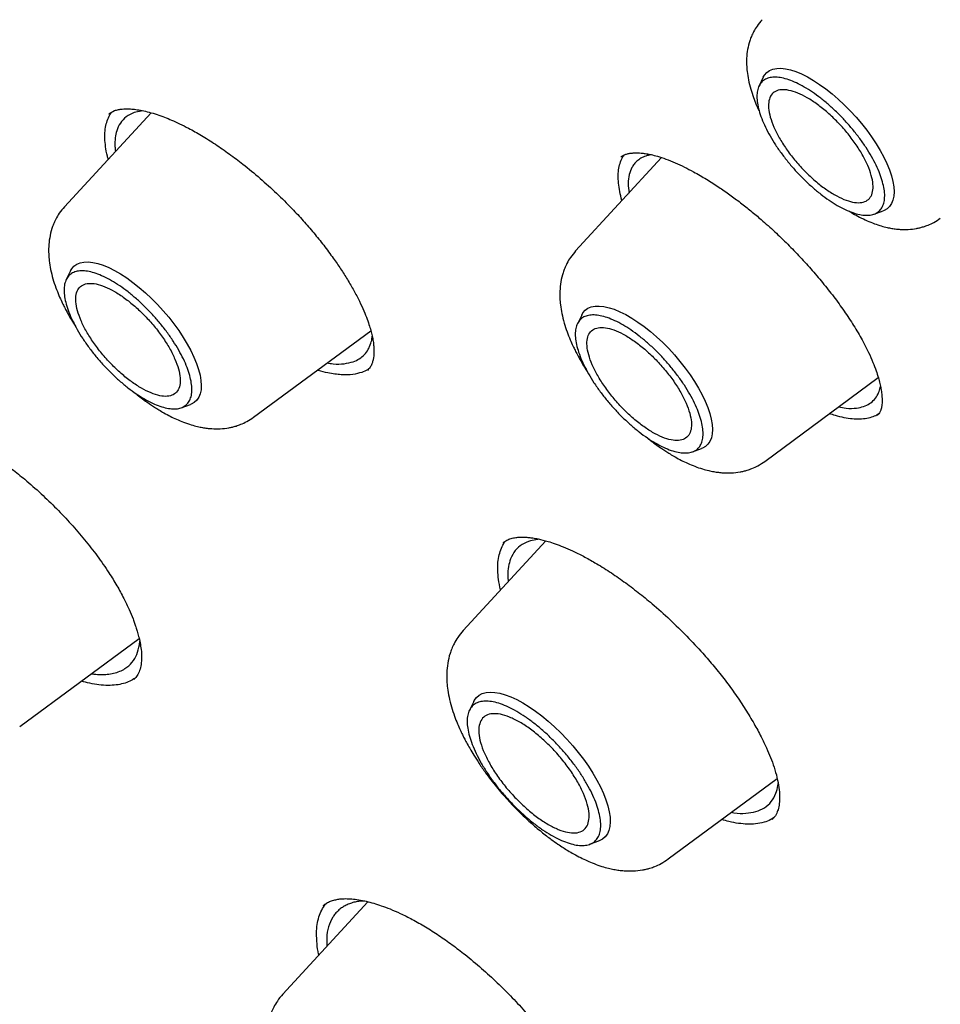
# Model space of a CAD drawing. Header units: millimetres. Extents: x 8 to 771, y 12 to 1627.
# Tile 29 of 93: x 557 to 568, y 621 to 633. Entities that reach past the tile are written whole.
import ezdxf

# ---------------------------------------------------------------- set-up
doc = ezdxf.new("R2010")
doc.units = ezdxf.units.MM

msp = doc.modelspace()

# ---------------------------------------------------------------- linework, layer by layer
at = {"color": 7, "linetype": 'Continuous', "lineweight": 30}
for p, q in [((565.945, 632.419), (565.891, 632.31)), ((557.701, 631.958), (557.772, 631.999)), ((558.128, 631.998), (558.019, 631.974)), ((558.231, 631.972), (557.14, 630.786)), ((557.701, 631.954), (557.704, 631.956)), ((564.663, 631.406), (563.581, 630.23)), ((567.341, 630.694), (567.455, 630.736)), ((557.215, 629.978), (557.162, 629.869)), ((563.657, 629.422), (563.603, 629.313)), ((559.522, 628.133), (561, 629.225)), ((565.963, 627.577), (567.394, 628.634)), ((558.612, 628.254), (558.726, 628.295)), ((567.383, 628.161), (567.38, 628.158)), ((565.053, 627.697), (565.167, 627.739)), ((563.205, 626.575), (562.164, 625.445)), ((562.667, 626.55), (562.679, 626.559)), ((563.124, 626.596), (563.014, 626.578)), ((556.576, 624.234), (558.081, 625.345)), ((558.084, 625.266), (558.088, 625.313)), ((558.015, 624.83), (558.013, 624.828)), ((562.296, 624.55), (562.242, 624.44)), ((564.748, 622.566), (566.121, 623.579)), ((566.059, 623.066), (566.057, 623.065)), ((563.757, 622.751), (563.873, 622.793)), ((560.963, 622.027), (559.891, 620.862)), ((560.402, 621.976), (560.41, 621.983))]:
    msp.add_line(p, q, dxfattribs=at)
at = {"color": 7, "linetype": 'Continuous', "lineweight": 30, "flags": 128}
for points in [[(565.945, 632.419), (565.96, 632.446), (565.989, 632.479), (566.024, 632.504), (566.066, 632.521), (566.114, 632.531), (566.167, 632.533), (566.226, 632.527), (566.289, 632.512), (566.356, 632.491), (566.427, 632.461), (566.501, 632.424), (566.577, 632.38), (566.654, 632.33), (566.732, 632.273), (566.811, 632.211), (566.889, 632.143), (566.966, 632.071), (567.041, 631.996), (567.114, 631.916), (567.183, 631.835), (567.249, 631.751), (567.31, 631.667), (567.366, 631.582), (567.417, 631.497), (567.463, 631.414), (567.502, 631.332), (567.534, 631.253), (567.56, 631.177), (567.578, 631.106), (567.589, 631.039), (567.593, 630.977), (567.59, 630.92), (567.579, 630.87), (567.561, 630.827), (567.536, 630.79), (567.504, 630.761), (567.466, 630.74), (567.455, 630.736)], [(557.215, 629.978), (557.231, 630.005), (557.26, 630.038), (557.295, 630.063), (557.337, 630.081), (557.384, 630.09), (557.438, 630.092), (557.496, 630.086), (557.56, 630.072), (557.627, 630.05), (557.698, 630.02), (557.771, 629.983), (557.847, 629.94), (557.925, 629.889), (558.003, 629.832), (558.082, 629.77), (558.16, 629.703), (558.237, 629.631), (558.312, 629.555), (558.384, 629.476), (558.454, 629.394), (558.519, 629.31), (558.581, 629.226), (558.637, 629.141), (558.688, 629.056), (558.733, 628.973), (558.772, 628.891), (558.805, 628.812), (558.83, 628.737), (558.849, 628.665), (558.86, 628.598), (558.864, 628.536), (558.861, 628.479), (558.85, 628.429), (558.832, 628.386), (558.807, 628.35), (558.775, 628.321), (558.736, 628.299), (558.726, 628.295)], [(563.657, 629.422), (563.672, 629.449), (563.701, 629.482), (563.736, 629.507), (563.778, 629.524), (563.826, 629.534), (563.879, 629.536), (563.937, 629.53), (564.001, 629.515), (564.068, 629.494), (564.139, 629.464), (564.213, 629.427), (564.288, 629.383), (564.366, 629.333), (564.444, 629.276), (564.523, 629.214), (564.601, 629.147), (564.678, 629.075), (564.753, 628.999), (564.826, 628.919), (564.895, 628.838), (564.961, 628.754), (565.022, 628.67), (565.078, 628.585), (565.129, 628.5), (565.175, 628.417), (565.214, 628.335), (565.246, 628.256), (565.272, 628.18), (565.29, 628.109), (565.301, 628.042), (565.305, 627.98), (565.302, 627.923), (565.291, 627.873), (565.273, 627.83), (565.248, 627.793), (565.216, 627.764), (565.177, 627.743), (565.167, 627.739)], [(562.296, 624.55), (562.304, 624.565), (562.33, 624.601), (562.364, 624.63), (562.405, 624.651), (562.452, 624.664), (562.504, 624.669), (562.562, 624.666), (562.625, 624.655), (562.693, 624.636), (562.764, 624.61), (562.839, 624.575), (562.916, 624.534), (562.995, 624.485), (563.075, 624.43), (563.156, 624.369), (563.236, 624.303), (563.316, 624.231), (563.395, 624.155), (563.471, 624.076), (563.544, 623.993), (563.614, 623.908), (563.68, 623.822), (563.742, 623.735), (563.798, 623.647), (563.849, 623.561), (563.893, 623.475), (563.931, 623.392), (563.963, 623.312), (563.987, 623.235), (564.005, 623.162), (564.014, 623.094), (564.017, 623.032), (564.012, 622.975), (563.999, 622.925), (563.98, 622.881), (563.953, 622.845), (563.919, 622.816), (563.878, 622.795), (563.873, 622.793)]]:
    msp.add_lwpolyline(points, dxfattribs=at)
at = {"color": 7, "linetype": 'Continuous', "lineweight": 30}
for points, knots in [([(538.516, 648.372), (538.517, 648.373), (538.588, 648.432), (538.735, 648.543), (538.955, 648.703), (539.181, 648.855), (539.414, 649.001), (539.652, 649.14), (539.896, 649.272), (540.145, 649.398), (540.4, 649.516), (540.661, 649.627), (540.927, 649.732), (541.199, 649.829), (541.476, 649.919), (541.758, 650.003), (542.046, 650.079), (542.339, 650.149), (542.637, 650.212), (542.94, 650.267), (543.249, 650.316), (543.562, 650.357), (543.881, 650.392), (544.205, 650.42), (544.533, 650.44), (544.867, 650.454), (545.205, 650.46), (545.548, 650.46), (545.896, 650.453), (546.249, 650.438), (546.606, 650.417), (546.968, 650.388), (547.335, 650.353), (547.706, 650.31), (548.081, 650.261), (548.461, 650.204), (548.845, 650.141), (549.233, 650.07), (549.625, 649.993), (550.022, 649.908), (550.422, 649.817), (550.827, 649.718), (551.235, 649.613), (551.647, 649.501), (552.063, 649.382), (552.483, 649.256), (552.906, 649.123), (553.333, 648.983), (553.763, 648.836), (554.196, 648.683), (554.633, 648.522), (555.073, 648.355), (555.516, 648.182), (555.963, 648.001), (556.412, 647.814), (556.864, 647.62), (557.319, 647.42), (557.776, 647.213), (558.237, 646.999), (558.7, 646.779), (559.165, 646.552), (559.633, 646.319), (560.103, 646.08), (560.576, 645.834), (561.05, 645.582), (561.527, 645.323), (562.005, 645.059), (562.486, 644.788), (562.968, 644.511), (563.453, 644.228), (563.938, 643.938), (564.426, 643.643), (564.915, 643.342), (565.405, 643.035), (565.896, 642.722), (566.389, 642.404), (566.883, 642.079), (567.378, 641.749), (567.874, 641.414), (568.371, 641.072), (568.868, 640.726), (569.367, 640.373), (569.866, 640.016), (570.365, 639.653), (570.865, 639.285), (571.365, 638.911), (571.866, 638.533), (572.366, 638.149), (572.867, 637.76), (573.368, 637.367), (573.869, 636.969), (574.369, 636.565), (574.87, 636.157), (575.369, 635.745), (575.869, 635.328), (576.368, 634.906), (576.866, 634.48), (577.364, 634.049), (577.861, 633.615), (578.357, 633.176), (578.852, 632.732), (579.346, 632.285), (579.839, 631.834), (580.33, 631.379), (580.821, 630.92), (581.31, 630.457), (581.797, 629.991), (582.283, 629.521), (582.768, 629.048), (583.25, 628.571), (583.731, 628.091), (584.21, 627.607), (584.687, 627.12), (585.162, 626.631), (585.634, 626.138), (586.105, 625.642), (586.573, 625.144), (587.039, 624.643), (587.502, 624.139), (587.963, 623.632), (588.421, 623.123), (588.877, 622.612), (589.329, 622.098), (589.779, 621.583), (590.226, 621.065), (590.67, 620.545), (591.111, 620.023), (591.548, 619.499), (591.983, 618.973), (592.414, 618.446), (592.841, 617.917), (593.265, 617.387), (593.686, 616.855), (594.103, 616.322), (594.516, 615.788), (594.926, 615.252), (595.331, 614.716), (595.733, 614.178), (596.131, 613.64), (596.525, 613.101), (596.914, 612.562), (597.3, 612.022), (597.681, 611.481), (598.058, 610.94), (598.43, 610.399), (598.798, 609.857), (599.162, 609.316), (599.521, 608.774), (599.875, 608.233), (600.225, 607.692), (600.57, 607.151), (600.91, 606.61), (601.245, 606.07), (601.575, 605.531), (601.901, 604.992), (602.221, 604.454), (602.536, 603.917), (602.846, 603.381), (603.151, 602.845), (603.45, 602.311), (603.745, 601.778), (604.033, 601.247), (604.317, 600.717), (604.595, 600.188), (604.867, 599.661), (605.134, 599.136), (605.396, 598.613), (605.651, 598.091), (605.901, 597.571), (606.145, 597.054), (606.384, 596.538), (606.617, 596.025), (606.843, 595.514), (607.064, 595.006), (607.279, 594.5), (607.488, 593.997), (607.691, 593.496), (607.888, 592.999), (608.079, 592.504), (608.264, 592.012), (608.443, 591.523), (608.615, 591.037), (608.781, 590.554), (608.942, 590.075), (609.095, 589.599), (609.243, 589.127), (609.384, 588.658), (609.519, 588.193), (609.648, 587.731), (609.77, 587.274), (609.886, 586.82), (609.996, 586.37), (610.099, 585.924), (610.195, 585.483), (610.286, 585.045), (610.37, 584.612), (610.447, 584.183), (610.518, 583.759), (610.582, 583.339), (610.64, 582.923), (610.692, 582.513), (610.737, 582.107), (610.775, 581.706), (610.807, 581.309), (610.832, 580.918), (610.851, 580.532), (610.864, 580.15), (610.87, 579.774), (610.869, 579.403), (610.862, 579.037), (610.849, 578.677), (610.829, 578.322), (610.803, 577.972), (610.77, 577.628), (610.73, 577.29), (610.685, 576.956), (610.632, 576.629), (610.574, 576.307), (610.509, 575.991), (610.438, 575.681), (610.36, 575.377), (610.276, 575.078), (610.185, 574.785), (610.088, 574.499), (609.985, 574.218), (609.876, 573.943), (609.76, 573.674), (609.638, 573.412), (609.509, 573.155), (609.374, 572.905), (609.233, 572.661), (609.086, 572.423), (608.932, 572.191), (608.773, 571.966), (608.606, 571.747), (608.434, 571.535), (608.256, 571.329), (608.092, 571.151), (607.985, 571.044), (607.942, 571.001)], [0, 0, 0, 0, 0.000092, 0.004396, 0.008698, 0.012999, 0.017298, 0.021594, 0.025887, 0.030177, 0.034463, 0.038745, 0.043024, 0.047298, 0.051569, 0.055836, 0.060099, 0.064358, 0.068614, 0.072867, 0.077117, 0.081364, 0.085609, 0.089851, 0.094091, 0.09833, 0.102566, 0.106802, 0.111036, 0.115269, 0.119501, 0.123733, 0.127963, 0.132194, 0.136423, 0.140653, 0.144882, 0.149111, 0.153341, 0.15757, 0.161799, 0.166028, 0.170257, 0.174487, 0.178716, 0.182946, 0.187177, 0.191407, 0.195638, 0.199869, 0.2041, 0.208331, 0.212563, 0.216796, 0.221028, 0.225261, 0.229494, 0.233727, 0.237961, 0.242195, 0.24643, 0.250664, 0.254899, 0.259135, 0.26337, 0.267606, 0.271842, 0.276078, 0.280315, 0.284552, 0.288789, 0.293026, 0.297264, 0.301501, 0.305739, 0.309977, 0.314216, 0.318454, 0.322693, 0.326932, 0.331171, 0.33541, 0.33965, 0.343889, 0.348129, 0.352369, 0.356609, 0.360849, 0.365089, 0.36933, 0.37357, 0.377811, 0.382052, 0.386292, 0.390533, 0.394774, 0.399016, 0.403257, 0.407498, 0.41174, 0.415981, 0.420223, 0.424464, 0.428706, 0.432948, 0.437189, 0.441431, 0.445673, 0.449915, 0.454157, 0.458399, 0.462641, 0.466883, 0.471125, 0.475367, 0.479609, 0.483852, 0.488094, 0.492336, 0.496578, 0.50082, 0.505062, 0.509305, 0.513547, 0.517789, 0.522031, 0.526273, 0.530515, 0.534758, 0.539, 0.543242, 0.547484, 0.551726, 0.555968, 0.56021, 0.564451, 0.568693, 0.572935, 0.577177, 0.581418, 0.58566, 0.589902, 0.594143, 0.598384, 0.602626, 0.606867, 0.611108, 0.615349, 0.61959, 0.623831, 0.628071, 0.632312, 0.636552, 0.640793, 0.645033, 0.649273, 0.653513, 0.657753, 0.661993, 0.666232, 0.670472, 0.674711, 0.67895, 0.683189, 0.687427, 0.691666, 0.695904, 0.700142, 0.70438, 0.708618, 0.712855, 0.717093, 0.72133, 0.725567, 0.729803, 0.734039, 0.738275, 0.742511, 0.746746, 0.750982, 0.755217, 0.759451, 0.763685, 0.767919, 0.772153, 0.776386, 0.78062, 0.784852, 0.789085, 0.793317, 0.797548, 0.80178, 0.806011, 0.810242, 0.814472, 0.818703, 0.822933, 0.827162, 0.831392, 0.835621, 0.83985, 0.844079, 0.848307, 0.852536, 0.856765, 0.860994, 0.865222, 0.869451, 0.87368, 0.87791, 0.88214, 0.88637, 0.890602, 0.894834, 0.899067, 0.903301, 0.907536, 0.911773, 0.916012, 0.920253, 0.924495, 0.928741, 0.932988, 0.937239, 0.941493, 0.94575, 0.95001, 0.954274, 0.958542, 0.962814, 0.967089, 0.971369, 0.975653, 0.97994, 0.984231, 0.988525, 0.992822, 0.997121, 1, 1, 1, 1]), ([(567.341, 634.084), (567.383, 634.059), (567.463, 634.012), (567.58, 633.934), (567.686, 633.861), (567.787, 633.787), (567.88, 633.715), (567.96, 633.651), (568.024, 633.599), (568.08, 633.551), (568.149, 633.492), (568.234, 633.415), (568.338, 633.319), (568.458, 633.203), (568.583, 633.075), (568.703, 632.946), (568.804, 632.83), (568.887, 632.73), (568.959, 632.64), (569.026, 632.553), (569.094, 632.461), (569.165, 632.361), (569.238, 632.252), (569.312, 632.134), (569.384, 632.009), (569.45, 631.883), (569.504, 631.765), (569.544, 631.663), (569.57, 631.581), (569.587, 631.516), (569.599, 631.459), (569.606, 631.405), (569.609, 631.353), (569.608, 631.311), (569.604, 631.281), (569.599, 631.261), (569.594, 631.244), (569.588, 631.229), (569.579, 631.213), (569.57, 631.203), (569.565, 631.198)], [0, 0, 0, 0, 0.034395, 0.065417, 0.0930434, 0.1172467, 0.1443417, 0.1651726, 0.1798073, 0.1934931, 0.2092927, 0.2331697, 0.2606443, 0.2916904, 0.3296374, 0.3639665, 0.3940793, 0.4199892, 0.4417418, 0.4633394, 0.4872168, 0.513371, 0.5421672, 0.5739534, 0.6086934, 0.6463428, 0.6838351, 0.716834, 0.7453248, 0.7693536, 0.7905913, 0.8147747, 0.8423597, 0.8719775, 0.8896043, 0.9051657, 0.9195243, 0.9394352, 0.9662898, 1, 1, 1, 1]), ([(565.929, 633.145), (565.907, 633.119), (565.867, 633.072), (565.825, 632.999), (565.795, 632.936), (565.767, 632.861), (565.745, 632.77), (565.734, 632.668), (565.734, 632.575), (565.741, 632.485), (565.757, 632.384), (565.784, 632.274), (565.819, 632.168), (565.854, 632.08), (565.879, 632.022), (565.893, 631.994), (565.894, 631.991)], [0, 0, 0, 0, 0.082909, 0.151195, 0.204942, 0.250892, 0.344739, 0.437614, 0.508676, 0.578377, 0.665413, 0.76266, 0.850852, 0.929919, 0.992313, 1, 1, 1, 1]), ([(557.692, 631.386), (557.689, 631.399), (557.672, 631.455), (557.657, 631.543), (557.647, 631.649), (557.65, 631.745), (557.665, 631.833), (557.692, 631.909), (557.716, 631.957), (557.732, 631.976), (557.733, 631.976)], [0, 0, 0, 0, 0.050244, 0.215536, 0.369961, 0.525433, 0.682508, 0.841773, 0.995224, 1, 1, 1, 1]), ([(557.772, 631.999), (557.788, 632.004), (557.817, 632.013), (557.863, 632.019), (557.904, 632.022), (557.94, 632.022), (557.983, 632.02), (558.04, 632.014), (558.117, 632.001), (558.207, 631.98), (558.302, 631.952), (558.398, 631.917), (558.492, 631.879), (558.593, 631.833), (558.718, 631.77), (558.868, 631.686), (559.04, 631.577), (559.215, 631.456), (559.404, 631.313), (559.604, 631.148), (559.812, 630.959), (559.993, 630.78), (560.149, 630.612), (560.283, 630.457), (560.41, 630.299), (560.522, 630.147), (560.621, 630.003), (560.708, 629.867), (560.787, 629.73), (560.856, 629.598), (560.911, 629.478), (560.953, 629.373), (560.983, 629.286), (561.005, 629.21), (561.021, 629.141), (561.031, 629.086), (561.036, 629.044), (561.038, 629.013), (561.039, 628.983), (561.039, 628.952), (561.038, 628.919), (561.034, 628.883), (561.026, 628.843), (561.013, 628.802), (560.992, 628.761), (560.97, 628.738), (560.958, 628.725)], [0, 0, 0, 0, 0.023099, 0.042121, 0.057069, 0.067964, 0.077758, 0.096001, 0.11666, 0.138532, 0.162249, 0.182988, 0.201692, 0.222043, 0.24443, 0.275314, 0.308367, 0.340714, 0.372154, 0.412647, 0.451778, 0.49072, 0.519899, 0.549074, 0.578487, 0.60901, 0.63429, 0.660312, 0.687045, 0.714312, 0.739649, 0.762187, 0.781949, 0.799213, 0.81672, 0.835171, 0.844627, 0.854209, 0.863915, 0.873745, 0.885442, 0.900929, 0.92017, 0.943124, 0.969745, 1, 1, 1, 1]), ([(558.019, 631.974), (557.984, 631.958), (557.914, 631.926), (557.842, 631.847), (557.798, 631.756), (557.778, 631.656), (557.772, 631.569), (557.78, 631.506), (557.783, 631.485)], [0, 0, 0, 0, 0.206314, 0.413461, 0.605194, 0.752292, 0.91483, 1, 1, 1, 1]), ([(564.165, 630.865), (564.165, 630.865), (564.152, 630.905), (564.136, 630.98), (564.119, 631.087), (564.115, 631.185), (564.123, 631.275), (564.145, 631.355), (564.168, 631.41), (564.188, 631.433), (564.192, 631.438)], [0, 0, 0, 0, 0.001834, 0.157431, 0.314584, 0.473873, 0.633001, 0.793287, 0.957327, 1, 1, 1, 1]), ([(564.152, 631.413), (564.16, 631.42), (564.175, 631.432), (564.209, 631.448), (564.252, 631.459), (564.288, 631.464), (564.315, 631.466), (564.337, 631.467), (564.367, 631.466), (564.407, 631.464), (564.461, 631.458), (564.529, 631.445), (564.615, 631.424), (564.681, 631.401), (564.717, 631.388)], [0, 0, 0, 0, 0.131152, 0.247732, 0.349087, 0.432893, 0.468025, 0.501736, 0.548194, 0.609186, 0.684778, 0.775044, 0.880073, 1, 1, 1, 1]), ([(564.536, 631.442), (564.517, 631.439), (564.474, 631.432), (564.416, 631.408), (564.361, 631.372), (564.319, 631.329), (564.282, 631.272), (564.253, 631.192), (564.239, 631.087), (564.248, 631.001), (564.253, 630.96)], [0, 0, 0, 0, 0.087365, 0.20091, 0.315633, 0.43154, 0.524697, 0.679564, 0.84973, 1, 1, 1, 1]), ([(564.717, 631.388), (564.756, 631.373), (564.832, 631.344), (564.949, 631.289), (565.081, 631.221), (565.225, 631.138), (565.379, 631.04), (565.521, 630.94), (565.657, 630.84), (565.789, 630.735), (565.933, 630.614), (566.089, 630.475), (566.253, 630.316), (566.412, 630.153), (566.565, 629.983), (566.712, 629.808), (566.852, 629.629), (566.982, 629.448), (567.101, 629.265), (567.197, 629.098), (567.272, 628.951), (567.326, 628.829), (567.366, 628.723), (567.395, 628.635), (567.415, 628.559), (567.429, 628.49), (567.439, 628.421), (567.443, 628.354), (567.441, 628.297), (567.436, 628.262), (567.431, 628.242), (567.427, 628.229), (567.422, 628.213), (567.414, 628.196), (567.402, 628.176), (567.391, 628.164), (567.384, 628.158)], [0, 0, 0, 0, 0.031385, 0.061045, 0.089023, 0.127885, 0.163073, 0.194611, 0.224392, 0.253898, 0.283153, 0.321803, 0.359872, 0.397932, 0.436539, 0.475697, 0.515393, 0.555847, 0.597487, 0.640295, 0.673216, 0.705352, 0.734046, 0.759242, 0.780939, 0.802439, 0.827074, 0.85478, 0.882609, 0.905897, 0.912829, 0.922537, 0.936127, 0.953556, 0.974838, 1, 1, 1, 1]), ([(557.14, 630.786), (557.118, 630.76), (557.076, 630.711), (557.032, 630.636), (557.002, 630.57), (556.974, 630.492), (556.951, 630.397), (556.94, 630.29), (556.94, 630.193), (556.947, 630.099), (556.964, 629.994), (556.993, 629.88), (557.029, 629.77), (557.067, 629.674), (557.102, 629.596), (557.133, 629.533), (557.165, 629.471), (557.205, 629.399), (557.246, 629.329), (557.275, 629.284), (557.286, 629.267)], [0, 0, 0, 0, 0.065974, 0.120238, 0.162858, 0.199587, 0.274958, 0.349721, 0.406819, 0.463142, 0.532438, 0.608403, 0.678802, 0.743271, 0.793844, 0.828709, 0.864937, 0.914727, 0.966551, 1, 1, 1, 1]), ([(567.021, 630.735), (567.032, 630.727), (567.07, 630.704), (567.14, 630.665), (567.228, 630.621), (567.322, 630.581), (567.408, 630.551), (567.483, 630.53), (567.548, 630.517), (567.609, 630.507), (567.683, 630.5), (567.773, 630.5), (567.855, 630.509), (567.919, 630.523), (567.968, 630.536), (568.028, 630.558), (568.1, 630.591), (568.149, 630.624), (568.175, 630.642)], [0, 0, 0, 0, 0.0304942, 0.0990789, 0.1812253, 0.2605482, 0.3412026, 0.4079323, 0.4602123, 0.5095604, 0.5639554, 0.6478991, 0.7334765, 0.7688241, 0.8067722, 0.8571728, 0.9215552, 1, 1, 1, 1]), ([(563.581, 630.23), (563.559, 630.204), (563.518, 630.155), (563.473, 630.08), (563.443, 630.014), (563.415, 629.936), (563.392, 629.841), (563.381, 629.734), (563.381, 629.637), (563.389, 629.543), (563.406, 629.438), (563.434, 629.324), (563.471, 629.214), (563.508, 629.118), (563.543, 629.04), (563.574, 628.977), (563.606, 628.914), (563.646, 628.843), (563.687, 628.773), (563.716, 628.728), (563.728, 628.711)], [0, 0, 0, 0, 0.065974, 0.120238, 0.162858, 0.199587, 0.274958, 0.349721, 0.406819, 0.463142, 0.532438, 0.608403, 0.678802, 0.743271, 0.793844, 0.828709, 0.864937, 0.914727, 0.966551, 1, 1, 1, 1]), ([(560.779, 628.834), (560.805, 628.845), (560.858, 628.868), (560.921, 628.921), (560.97, 628.986), (561, 629.062), (561.016, 629.118), (561.017, 629.151), (561.018, 629.154)], [0, 0, 0, 0, 0.200052, 0.403938, 0.611654, 0.804592, 0.979263, 1, 1, 1, 1]), ([(560.45, 628.819), (560.475, 628.814), (560.554, 628.801), (560.666, 628.804), (560.742, 628.824), (560.779, 628.834)], [0, 0, 0, 0, 0.194444, 0.602176, 1, 1, 1, 1]), ([(560.977, 628.747), (560.97, 628.742), (560.944, 628.721), (560.911, 628.708), (560.885, 628.699)], [0, 0, 0, 0, 0.23762, 1, 1, 1, 1]), ([(560.885, 628.699), (560.849, 628.689), (560.772, 628.667), (560.63, 628.664), (560.479, 628.688), (560.377, 628.71), (560.33, 628.727), (560.327, 628.728)], [0, 0, 0, 0, 0.244171, 0.518776, 0.797771, 0.986818, 1, 1, 1, 1]), ([(566.894, 628.265), (566.926, 628.259), (567.01, 628.242), (567.114, 628.246), (567.212, 628.267), (567.287, 628.303), (567.348, 628.355), (567.385, 628.41), (567.405, 628.458), (567.415, 628.49), (567.42, 628.513), (567.422, 628.523)], [0, 0, 0, 0, 0.107453, 0.285684, 0.4216385, 0.5595082, 0.699289, 0.8409761, 0.8953943, 0.9530694, 1, 1, 1, 1]), ([(558.027, 628.441), (558.048, 628.425), (558.092, 628.389), (558.158, 628.34), (558.22, 628.297), (558.276, 628.26), (558.332, 628.225), (558.398, 628.186), (558.472, 628.146), (558.555, 628.106), (558.644, 628.07), (558.732, 628.039), (558.811, 628.018), (558.877, 628.004), (558.937, 627.995), (559.012, 627.988), (559.104, 627.987), (559.19, 627.996), (559.256, 628.01), (559.307, 628.024), (559.368, 628.046), (559.443, 628.08), (559.494, 628.114), (559.521, 628.133)], [0, 0, 0, 0, 0.041855, 0.093111, 0.13545, 0.169704, 0.206579, 0.249434, 0.302216, 0.353076, 0.413471, 0.478369, 0.531699, 0.572821, 0.611131, 0.649609, 0.717903, 0.787621, 0.815879, 0.84561, 0.885339, 0.936778, 1, 1, 1, 1]), ([(554.756, 628.06), (554.769, 628.07), (554.792, 628.089), (554.836, 628.111), (554.887, 628.127), (554.941, 628.138), (554.999, 628.143), (555.065, 628.144), (555.136, 628.138), (555.208, 628.127), (555.277, 628.113), (555.344, 628.096), (555.413, 628.076), (555.49, 628.05), (555.58, 628.015), (555.688, 627.969), (555.814, 627.908), (555.964, 627.827), (556.131, 627.727), (556.307, 627.609), (556.476, 627.484), (556.656, 627.34), (556.845, 627.173), (557.041, 626.984), (557.224, 626.789), (557.396, 626.589), (557.557, 626.383), (557.693, 626.188), (557.802, 626.01), (557.887, 625.855), (557.954, 625.715), (557.996, 625.612), (558.023, 625.539), (558.041, 625.488), (558.058, 625.432), (558.077, 625.366), (558.094, 625.287), (558.108, 625.2), (558.115, 625.105), (558.109, 625.048), (558.106, 625.017)], [0, 0, 0, 0, 0.030503, 0.056577, 0.078474, 0.099305, 0.119974, 0.140494, 0.163374, 0.183016, 0.199645, 0.215646, 0.231531, 0.247991, 0.267505, 0.290299, 0.316378, 0.345186, 0.380596, 0.414672, 0.447413, 0.478892, 0.519954, 0.560393, 0.60014, 0.639458, 0.679952, 0.721773, 0.754073, 0.786535, 0.816055, 0.842258, 0.854112, 0.865132, 0.877566, 0.894088, 0.91466, 0.93922, 0.967693, 1, 1, 1, 1]), ([(567.404, 628.18), (567.4, 628.177), (567.378, 628.159), (567.327, 628.138), (567.251, 628.116), (567.164, 628.108), (567.068, 628.111), (566.965, 628.126), (566.868, 628.148), (566.803, 628.171), (566.778, 628.179)], [0, 0, 0, 0, 0.029629, 0.175423, 0.322721, 0.472073, 0.615973, 0.760829, 0.907187, 1, 1, 1, 1]), ([(564.469, 627.885), (564.489, 627.869), (564.534, 627.833), (564.599, 627.784), (564.661, 627.741), (564.717, 627.704), (564.773, 627.669), (564.84, 627.63), (564.913, 627.59), (564.996, 627.55), (565.085, 627.513), (565.173, 627.483), (565.252, 627.462), (565.318, 627.448), (565.379, 627.439), (565.453, 627.431), (565.545, 627.43), (565.631, 627.44), (565.697, 627.454), (565.748, 627.468), (565.809, 627.489), (565.884, 627.524), (565.935, 627.558), (565.963, 627.577)], [0, 0, 0, 0, 0.041855, 0.093111, 0.13545, 0.169704, 0.206579, 0.249434, 0.302216, 0.353076, 0.413471, 0.478369, 0.531699, 0.572821, 0.611131, 0.649609, 0.717903, 0.787621, 0.815879, 0.84561, 0.885339, 0.936778, 1, 1, 1, 1]), ([(562.636, 625.957), (562.633, 625.969), (562.617, 626.027), (562.605, 626.118), (562.597, 626.231), (562.603, 626.331), (562.622, 626.424), (562.654, 626.505), (562.681, 626.555), (562.7, 626.575), (562.7, 626.575)], [0, 0, 0, 0, 0.043681, 0.209367, 0.364272, 0.520232, 0.677801, 0.837567, 0.99711, 1, 1, 1, 1]), ([(562.669, 626.553), (562.683, 626.564), (562.711, 626.587), (562.748, 626.599), (562.767, 626.606)], [0, 0, 0, 0, 0.4992714, 1, 1, 1, 1]), ([(563.014, 626.578), (562.977, 626.563), (562.9, 626.535), (562.816, 626.456), (562.761, 626.36), (562.733, 626.252), (562.723, 626.156), (562.729, 626.087), (562.731, 626.061)], [0, 0, 0, 0, 0.194337, 0.392476, 0.594436, 0.748473, 0.904681, 1, 1, 1, 1]), ([(562.767, 626.606), (562.786, 626.61), (562.822, 626.619), (562.879, 626.623), (562.936, 626.623), (562.988, 626.619), (563.034, 626.613), (563.073, 626.607), (563.135, 626.595), (563.217, 626.574), (563.324, 626.539), (563.427, 626.5), (563.546, 626.448), (563.68, 626.382), (563.834, 626.296), (564.006, 626.19), (564.188, 626.064), (564.368, 625.928), (564.562, 625.77), (564.768, 625.586), (564.982, 625.376), (565.168, 625.177), (565.328, 624.991), (565.467, 624.816), (565.599, 624.636), (565.721, 624.452), (565.828, 624.275), (565.916, 624.112), (565.985, 623.97), (566.039, 623.842), (566.084, 623.717), (566.121, 623.589), (566.144, 623.466), (566.153, 623.356), (566.149, 623.262), (566.135, 623.198), (566.12, 623.155), (566.106, 623.124), (566.086, 623.092), (566.067, 623.074), (566.057, 623.063)], [0, 0, 0, 0, 0.023393, 0.043703, 0.060951, 0.078319, 0.090804, 0.099559, 0.108287, 0.137328, 0.156652, 0.17821, 0.20204, 0.228183, 0.255439, 0.288964, 0.321675, 0.353581, 0.384792, 0.425694, 0.465798, 0.505114, 0.534967, 0.565739, 0.597471, 0.630154, 0.663004, 0.69305, 0.719966, 0.743857, 0.76922, 0.798343, 0.829579, 0.859308, 0.890954, 0.922141, 0.935803, 0.953341, 0.974753, 1, 1, 1, 1]), ([(562.164, 625.445), (562.14, 625.417), (562.097, 625.366), (562.051, 625.286), (562.019, 625.217), (561.99, 625.135), (561.966, 625.033), (561.955, 624.919), (561.956, 624.814), (561.965, 624.714), (561.984, 624.603), (562.014, 624.484), (562.051, 624.372), (562.089, 624.276), (562.122, 624.199), (562.151, 624.138), (562.177, 624.086), (562.208, 624.028), (562.248, 623.956), (562.3, 623.869), (562.366, 623.766), (562.46, 623.632), (562.579, 623.477), (562.721, 623.312), (562.865, 623.162), (563.008, 623.027), (563.144, 622.911), (563.26, 622.821), (563.351, 622.757), (563.42, 622.711), (563.486, 622.67), (563.56, 622.626), (563.64, 622.584), (563.727, 622.542), (563.816, 622.505), (563.907, 622.473), (563.99, 622.45), (564.061, 622.434), (564.127, 622.423), (564.208, 622.415), (564.307, 622.413), (564.399, 622.423), (564.469, 622.437), (564.522, 622.451), (564.585, 622.473), (564.665, 622.509), (564.718, 622.546), (564.748, 622.566)], [0, 0, 0, 0, 0.0253747, 0.0461855, 0.0624585, 0.0766852, 0.1060447, 0.1352261, 0.1574213, 0.1795271, 0.2060551, 0.2344021, 0.2616337, 0.2833148, 0.3011532, 0.3144088, 0.3245233, 0.3374903, 0.3539886, 0.3740099, 0.397546, 0.424516, 0.4656331, 0.5050347, 0.5427531, 0.5788172, 0.613252, 0.6439819, 0.6641694, 0.6804322, 0.6947217, 0.7121928, 0.7335193, 0.7520652, 0.773567, 0.7972527, 0.8178032, 0.8342608, 0.8492159, 0.8642425, 0.8911498, 0.9187358, 0.9296292, 0.9407418, 0.955652, 0.9753936, 1, 1, 1, 1]), ([(557.479, 624.9), (557.49, 624.899), (557.533, 624.892), (557.6, 624.89), (557.683, 624.893), (557.762, 624.906), (557.837, 624.93), (557.918, 624.971), (557.994, 625.039), (558.057, 625.14), (558.075, 625.224), (558.084, 625.266)], [0, 0, 0, 0, 0.0320413, 0.1233182, 0.210869, 0.3084173, 0.4108341, 0.5120576, 0.6780293, 0.8406787, 1, 1, 1, 1]), ([(558.106, 625.017), (558.1, 624.99), (558.089, 624.936), (558.059, 624.875), (558.03, 624.844), (558.015, 624.828)], [0, 0, 0, 0, 0.32028, 0.653277, 1, 1, 1, 1]), ([(558.03, 624.846), (558.009, 624.832), (557.964, 624.803), (557.883, 624.775), (557.792, 624.757), (557.689, 624.751), (557.577, 624.759), (557.465, 624.777), (557.388, 624.798), (557.353, 624.807)], [0, 0, 0, 0, 0.138897, 0.284367, 0.430843, 0.580518, 0.731312, 0.876763, 1, 1, 1, 1]), ([(565.851, 623.164), (565.889, 623.178), (565.965, 623.207), (566.049, 623.285), (566.103, 623.382), (566.128, 623.463), (566.132, 623.51), (566.132, 623.519)], [0, 0, 0, 0, 0.246765, 0.498416, 0.754943, 0.950595, 1, 1, 1, 1]), ([(565.544, 623.154), (565.554, 623.152), (565.621, 623.138), (565.726, 623.138), (565.81, 623.155), (565.851, 623.164)], [0, 0, 0, 0, 0.081521, 0.546897, 1, 1, 1, 1]), ([(565.955, 623.028), (565.92, 623.02), (565.855, 623.005), (565.746, 623.002), (565.634, 623.013), (565.526, 623.032), (565.452, 623.054), (565.422, 623.063)], [0, 0, 0, 0, 0.241354, 0.444609, 0.64929, 0.856161, 1, 1, 1, 1]), ([(566.082, 623.09), (566.068, 623.08), (566.031, 623.053), (565.984, 623.038), (565.955, 623.028)], [0, 0, 0, 0, 0.37818, 1, 1, 1, 1]), ([(560.4, 621.977), (560.414, 621.989), (560.441, 622.01), (560.489, 622.033), (560.542, 622.05), (560.595, 622.06), (560.642, 622.065), (560.694, 622.066), (560.761, 622.063), (560.847, 622.053), (560.94, 622.034), (561.035, 622.009), (561.135, 621.977), (561.246, 621.935), (561.376, 621.878), (561.525, 621.804), (561.688, 621.712), (561.857, 621.605), (562.023, 621.487), (562.203, 621.35), (562.394, 621.19), (562.593, 621.008), (562.782, 620.819), (562.96, 620.626), (563.125, 620.43), (563.265, 620.247), (563.382, 620.079), (563.481, 619.925), (563.572, 619.771), (563.657, 619.611), (563.735, 619.443), (563.796, 619.287), (563.841, 619.146), (563.872, 619.023), (563.882, 618.946), (563.888, 618.907)], [0, 0, 0, 0, 0.03195, 0.060251, 0.084889, 0.105862, 0.123081, 0.137095, 0.159662, 0.185013, 0.20986, 0.233371, 0.255817, 0.280639, 0.308854, 0.340461, 0.374963, 0.409106, 0.442362, 0.474744, 0.516521, 0.557361, 0.597534, 0.636977, 0.675705, 0.714653, 0.744315, 0.774384, 0.804848, 0.836238, 0.871313, 0.910374, 0.938579, 0.968465, 1, 1, 1, 1]), ([(560.322, 621.496), (560.319, 621.542), (560.313, 621.628), (560.323, 621.74), (560.344, 621.837), (560.38, 621.922), (560.413, 621.979), (560.437, 622.003), (560.441, 622.007)], [0, 0, 0, 0, 0.218268, 0.402724, 0.587182, 0.774266, 0.964055, 1, 1, 1, 1]), ([(560.923, 622.036), (560.898, 622.035), (560.849, 622.034), (560.786, 622.02), (560.729, 622.002), (560.677, 621.978), (560.63, 621.949), (560.588, 621.915), (560.551, 621.876), (560.506, 621.812), (560.465, 621.714), (560.44, 621.591), (560.445, 621.501), (560.447, 621.466)], [0, 0, 0, 0, 0.078904, 0.15124, 0.223223, 0.294856, 0.366139, 0.437073, 0.50766, 0.5779, 0.740361, 0.90096, 1, 1, 1, 1]), ([(560.345, 621.355), (560.344, 621.358), (560.332, 621.408), (560.327, 621.453), (560.322, 621.496)], [0, 0, 0, 0, 0.058192, 1, 1, 1, 1]), ([(559.891, 620.862), (559.867, 620.834), (559.824, 620.783), (559.778, 620.703), (559.746, 620.634), (559.716, 620.552), (559.692, 620.45), (559.682, 620.336), (559.683, 620.231), (559.692, 620.131), (559.71, 620.02), (559.741, 619.901), (559.778, 619.789), (559.815, 619.693), (559.849, 619.616), (559.878, 619.555), (559.904, 619.503), (559.934, 619.445), (559.974, 619.373), (560.027, 619.286), (560.093, 619.183), (560.186, 619.049), (560.306, 618.894), (560.448, 618.729), (560.592, 618.579), (560.734, 618.444), (560.871, 618.328), (560.987, 618.238), (561.078, 618.174), (561.147, 618.128), (561.213, 618.087), (561.287, 618.043), (561.367, 618.001), (561.453, 617.959), (561.543, 617.922), (561.633, 617.89), (561.716, 617.867), (561.788, 617.851), (561.854, 617.84), (561.934, 617.832), (562.034, 617.83), (562.126, 617.84), (562.196, 617.854), (562.248, 617.868), (562.312, 617.89), (562.391, 617.926), (562.445, 617.963), (562.475, 617.983)], [0, 0, 0, 0, 0.025375, 0.046185, 0.062458, 0.076685, 0.106045, 0.135226, 0.157421, 0.179527, 0.206055, 0.234402, 0.261634, 0.283315, 0.301153, 0.314409, 0.324523, 0.33749, 0.353989, 0.37401, 0.397546, 0.424516, 0.465633, 0.505035, 0.542753, 0.578817, 0.613252, 0.643982, 0.664169, 0.680432, 0.694722, 0.712193, 0.733519, 0.752065, 0.773567, 0.797253, 0.817803, 0.834261, 0.849216, 0.864242, 0.89115, 0.918736, 0.929629, 0.940742, 0.955652, 0.975394, 1, 1, 1, 1])]:
    msp.add_open_spline(points, degree=3, knots=knots, dxfattribs=at)
for points in [[(567.447, 631.101), (567.455, 631.069), (567.471, 631.006), (567.477, 630.922), (567.47, 630.848), (567.449, 630.786), (567.415, 630.738), (567.368, 630.703), (567.31, 630.683), (567.24, 630.677), (567.161, 630.687), (567.073, 630.711), (566.978, 630.75), (566.878, 630.802), (566.774, 630.868), (566.669, 630.944), (566.564, 631.032), (566.46, 631.128), (566.36, 631.231), (566.265, 631.34), (566.178, 631.452), (566.098, 631.566), (566.029, 631.68), (565.97, 631.792), (565.923, 631.899), (565.889, 632), (565.869, 632.094), (565.862, 632.179), (565.869, 632.252), (565.89, 632.314), (565.924, 632.363), (565.971, 632.397), (566.029, 632.417), (566.099, 632.423), (566.178, 632.413), (566.266, 632.389), (566.361, 632.35), (566.461, 632.298), (566.565, 632.233), (566.67, 632.156), (566.775, 632.069), (566.879, 631.972), (566.979, 631.869), (567.074, 631.76), (567.161, 631.648), (567.241, 631.534), (567.31, 631.42), (567.369, 631.309), (567.416, 631.201), (567.437, 631.134), (567.447, 631.101)], [(566.84, 630.94), (566.797, 630.966), (566.713, 631.019), (566.582, 631.125), (566.456, 631.245), (566.338, 631.377), (566.232, 631.516), (566.143, 631.657), (566.075, 631.793), (566.029, 631.92), (566.008, 632.033), (566.012, 632.127), (566.042, 632.199), (566.096, 632.246), (566.171, 632.266), (566.266, 632.259), (566.377, 632.224), (566.498, 632.164), (566.627, 632.08), (566.756, 631.976), (566.883, 631.855), (567.001, 631.723), (567.107, 631.584), (567.196, 631.443), (567.264, 631.307), (567.31, 631.18), (567.331, 631.068), (567.327, 630.974), (567.297, 630.902), (567.243, 630.855), (567.168, 630.834), (567.073, 630.842), (566.963, 630.875), (566.881, 630.918), (566.84, 630.94)], [(558.718, 628.66), (558.726, 628.628), (558.741, 628.565), (558.748, 628.481), (558.741, 628.407), (558.72, 628.346), (558.686, 628.297), (558.639, 628.262), (558.581, 628.242), (558.511, 628.237), (558.431, 628.246), (558.344, 628.271), (558.249, 628.309), (558.149, 628.362), (558.045, 628.427), (557.94, 628.504), (557.834, 628.591), (557.731, 628.687), (557.631, 628.79), (557.536, 628.899), (557.448, 629.011), (557.369, 629.125), (557.299, 629.239), (557.241, 629.351), (557.194, 629.458), (557.16, 629.56), (557.14, 629.653), (557.133, 629.738), (557.14, 629.811), (557.161, 629.873), (557.195, 629.922), (557.241, 629.956), (557.3, 629.977), (557.37, 629.982), (557.449, 629.972), (557.537, 629.948), (557.632, 629.909), (557.732, 629.857), (557.835, 629.792), (557.941, 629.715), (558.046, 629.628), (558.15, 629.532), (558.25, 629.428), (558.344, 629.32), (558.432, 629.207), (558.512, 629.093), (558.581, 628.979), (558.64, 628.868), (558.687, 628.76), (558.708, 628.694), (558.718, 628.66)], [(558.11, 628.499), (558.151, 628.478), (558.233, 628.434), (558.343, 628.401), (558.438, 628.393), (558.514, 628.414), (558.568, 628.461), (558.598, 628.533), (558.602, 628.627), (558.581, 628.74), (558.535, 628.866), (558.467, 629.003), (558.378, 629.143), (558.272, 629.282), (558.154, 629.414), (558.027, 629.535), (557.897, 629.639), (557.769, 629.723), (557.647, 629.784), (557.537, 629.818), (557.442, 629.825), (557.366, 629.805), (557.313, 629.758), (557.283, 629.686), (557.279, 629.592), (557.3, 629.479), (557.346, 629.352), (557.414, 629.216), (557.503, 629.076), (557.608, 628.937), (557.727, 628.804), (557.853, 628.684), (557.984, 628.578), (558.068, 628.526), (558.11, 628.499)], [(565.159, 628.104), (565.167, 628.072), (565.183, 628.009), (565.189, 627.925), (565.182, 627.851), (565.161, 627.789), (565.127, 627.741), (565.08, 627.706), (565.022, 627.686), (564.952, 627.681), (564.873, 627.69), (564.785, 627.714), (564.69, 627.753), (564.59, 627.805), (564.486, 627.871), (564.381, 627.948), (564.276, 628.035), (564.172, 628.131), (564.072, 628.234), (563.977, 628.343), (563.889, 628.455), (563.81, 628.569), (563.741, 628.683), (563.682, 628.795), (563.635, 628.902), (563.601, 629.003), (563.581, 629.097), (563.574, 629.182), (563.581, 629.255), (563.602, 629.317), (563.636, 629.366), (563.682, 629.4), (563.741, 629.42), (563.811, 629.426), (563.89, 629.416), (563.978, 629.392), (564.073, 629.353), (564.173, 629.301), (564.277, 629.236), (564.382, 629.159), (564.487, 629.072), (564.591, 628.976), (564.691, 628.872), (564.786, 628.763), (564.873, 628.651), (564.953, 628.537), (565.022, 628.423), (565.081, 628.312), (565.128, 628.204), (565.149, 628.137), (565.159, 628.104)], [(564.551, 627.943), (564.593, 627.921), (564.675, 627.878), (564.785, 627.845), (564.88, 627.837), (564.955, 627.858), (565.009, 627.905), (565.039, 627.977), (565.043, 628.071), (565.022, 628.183), (564.976, 628.31), (564.908, 628.446), (564.819, 628.587), (564.713, 628.726), (564.595, 628.858), (564.468, 628.979), (564.339, 629.083), (564.21, 629.167), (564.089, 629.227), (563.978, 629.262), (563.883, 629.269), (563.807, 629.249), (563.754, 629.202), (563.724, 629.13), (563.72, 629.036), (563.741, 628.923), (563.787, 628.796), (563.855, 628.66), (563.944, 628.52), (564.05, 628.381), (564.168, 628.248), (564.294, 628.128), (564.425, 628.022), (564.509, 627.969), (564.551, 627.943)], [(563.869, 623.176), (563.877, 623.143), (563.893, 623.077), (563.899, 622.989), (563.892, 622.912), (563.871, 622.847), (563.835, 622.796), (563.786, 622.76), (563.725, 622.739), (563.652, 622.733), (563.569, 622.743), (563.477, 622.769), (563.378, 622.809), (563.273, 622.864), (563.165, 622.932), (563.055, 623.012), (562.945, 623.104), (562.836, 623.204), (562.732, 623.312), (562.633, 623.426), (562.541, 623.543), (562.458, 623.663), (562.385, 623.781), (562.324, 623.898), (562.275, 624.01), (562.24, 624.116), (562.218, 624.214), (562.211, 624.303), (562.219, 624.38), (562.24, 624.444), (562.276, 624.495), (562.325, 624.531), (562.386, 624.552), (562.459, 624.558), (562.542, 624.548), (562.634, 624.523), (562.733, 624.482), (562.837, 624.427), (562.946, 624.359), (563.056, 624.279), (563.166, 624.188), (563.274, 624.087), (563.379, 623.979), (563.478, 623.865), (563.57, 623.748), (563.653, 623.629), (563.725, 623.51), (563.787, 623.393), (563.836, 623.281), (563.858, 623.211), (563.869, 623.176)], [(563.235, 623.002), (563.19, 623.03), (563.101, 623.085), (562.963, 623.197), (562.83, 623.324), (562.705, 623.463), (562.594, 623.61), (562.5, 623.758), (562.428, 623.902), (562.379, 624.036), (562.357, 624.155), (562.362, 624.254), (562.393, 624.33), (562.45, 624.38), (562.53, 624.401), (562.63, 624.394), (562.746, 624.357), (562.875, 624.294), (563.01, 624.205), (563.147, 624.095), (563.281, 623.968), (563.406, 623.828), (563.517, 623.681), (563.611, 623.533), (563.683, 623.389), (563.731, 623.255), (563.754, 623.136), (563.749, 623.037), (563.718, 622.961), (563.661, 622.911), (563.581, 622.89), (563.481, 622.898), (563.365, 622.933), (563.278, 622.979), (563.235, 623.002)]]:
    msp.add_open_spline(points, degree=3, dxfattribs=at)

doc.saveas('drawing.dxf')
